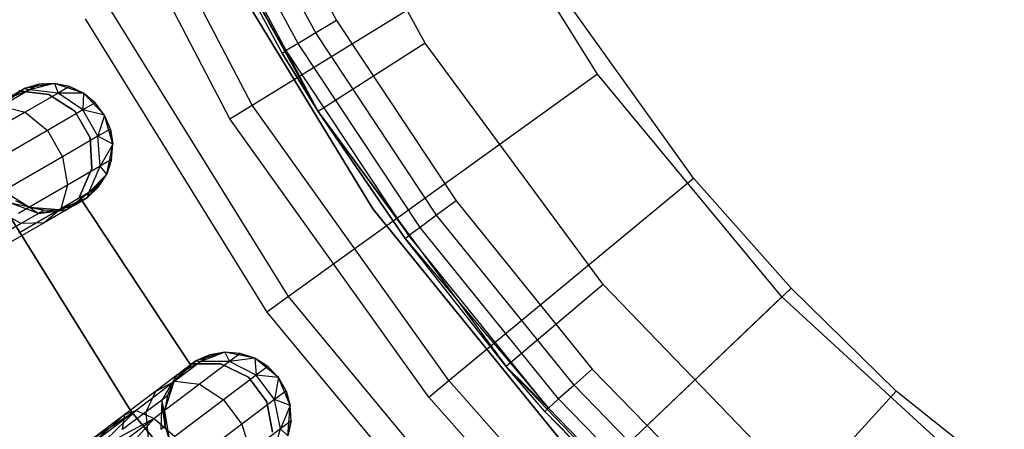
# Model space of a CAD drawing. Extents: x -102 to 101, y -101 to 102.
# Tile 51 of 256: x -37 to -21, y -25 to -19. Entities that reach past the tile are written whole.
import ezdxf

# ---------------------------------------------------------------- set-up
doc = ezdxf.new("R2010")
doc.units = 0
doc.header["$LTSCALE"] = 25.4
doc.layers.get('0').update_dxf_attribs({"linetype": 'CONTINUOUS'})

# ---------------------------------------------------------------- blocks, each defined once
blk = doc.blocks.new('NL2500012268_STL')
at = {"color": 0}
for p, q in [((72.834, -19.021, 297.167), (70.565, -14.88, 297.167)), ((72.834, -19.021, 297.167), (70.565, -14.88, 297.167)), ((70.107, -19.998, 322.5), (67.641, -15.275, 322.5)), ((70.107, -19.998, 322.5), (67.641, -15.275, 322.5)), ((69.758, -20.213, 299), (67.265, -15.439, 299)), ((69.758, -20.213, 299), (67.265, -15.439, 299)), ((69.828, -15.662, 314.167), (71.439, -18.665, 314.167)), ((69.828, -15.662, 314.167), (71.439, -18.665, 314.167)), ((75.547, -19.508, 329), (73.144, -15.636, 329)), ((75.547, -19.508, 329), (73.144, -15.636, 329)), ((68.751, -15.722, 299.167), (71.149, -20.097, 299.167)), ((68.751, -15.722, 299.167), (71.149, -20.097, 299.167)), ((70.832, -19.028, 313.874), (69.19, -15.967, 313.874)), ((70.832, -19.028, 313.874), (69.19, -15.967, 313.874)), ((71.11, -18.861, 314.091), (69.483, -15.827, 314.091)), ((71.11, -18.861, 314.091), (69.483, -15.827, 314.091)), ((70.58, -19.178, 313.167), (68.925, -16.093, 313.167)), ((68.925, -16.093, 313.167), (71.149, -20.097, 299.167)), ((68.925, -16.093, 313.167), (71.149, -20.097, 299.167)), ((70.58, -19.178, 313.167), (68.925, -16.093, 313.167)), ((70.646, -19.139, 313.55), (68.994, -16.06, 313.55)), ((70.646, -19.139, 313.55), (68.994, -16.06, 313.55)), ((69.35, -17.259, 333), (72.01, -21.632, 333)), ((72.01, -21.632, 335), (69.35, -17.259, 335)), ((72.01, -21.632, 335), (69.35, -17.259, 335)), ((69.35, -17.259, 333), (72.01, -21.632, 333)), ((70.107, -19.998, 322.5), (74.368, -17.381, 327.5)), ((70.107, -19.998, 322.5), (74.368, -17.381, 327.5)), ((77.061, -21.147, 327.5), (74.368, -17.381, 327.5)), ((77.061, -21.147, 327.5), (74.368, -17.381, 327.5)), ((70.682, -23.01, 323.005), (67.847, -18.443, 323.005)), ((70.682, -23.01, 323.005), (67.847, -18.443, 323.005)), ((67.477, -18.639, 299), (70.341, -23.254, 299)), ((67.477, -18.639, 299), (70.341, -23.254, 299)), ((71.439, -18.665, 314.167), (71.11, -18.861, 314.091)), ((71.439, -18.665, 314.167), (71.11, -18.861, 314.091)), ((71.439, -18.665, 314.167), (73.323, -21.504, 314.167)), ((71.439, -18.665, 314.167), (73.323, -21.504, 314.167)), ((71.11, -18.861, 314.091), (70.832, -19.028, 313.874)), ((71.11, -18.861, 314.091), (70.832, -19.028, 313.874)), ((73.015, -21.73, 314.091), (71.11, -18.861, 314.091)), ((73.015, -21.73, 314.091), (71.11, -18.861, 314.091)), ((70.832, -19.028, 313.874), (70.646, -19.139, 313.55)), ((70.832, -19.028, 313.874), (70.646, -19.139, 313.55)), ((72.753, -21.922, 313.874), (70.832, -19.028, 313.874)), ((72.753, -21.922, 313.874), (70.832, -19.028, 313.874)), ((72.834, -19.021, 297.167), (71.149, -20.097, 299.167)), ((72.834, -19.021, 297.167), (71.149, -20.097, 299.167)), ((75.636, -22.823, 297.167), (72.834, -19.021, 297.167)), ((75.636, -22.823, 297.167), (72.834, -19.021, 297.167)), ((70.58, -19.178, 313.167), (70.646, -19.139, 313.55)), ((70.58, -19.178, 313.167), (70.646, -19.139, 313.55)), ((71.149, -20.097, 313.167), (70.58, -19.178, 313.167)), ((70.58, -19.178, 313.167), (71.149, -20.097, 299.167)), ((70.58, -19.178, 313.167), (71.149, -20.097, 299.167)), ((71.149, -20.097, 313.167), (70.58, -19.178, 313.167)), ((71.149, -20.097, 313.167), (70.646, -19.139, 313.55)), ((71.149, -20.097, 313.167), (70.646, -19.139, 313.55)), ((72.579, -22.05, 313.55), (70.646, -19.139, 313.55)), ((72.579, -22.05, 313.55), (70.646, -19.139, 313.55)), ((75.547, -19.508, 329), (70.682, -23.01, 323.005)), ((75.547, -19.508, 329), (70.682, -23.01, 323.005)), ((78.455, -23.016, 329), (75.547, -19.508, 329)), ((78.455, -23.016, 329), (75.547, -19.508, 329)), ((66.996, -19.656, 335), (66.524, -19.733, 335)), ((66.996, -19.656, 335), (66.524, -19.733, 335)), ((66.755, -19.666, 329.5), (66.524, -19.733, 335)), ((66.755, -19.666, 329.5), (66.524, -19.733, 329.5)), ((66.755, -19.666, 329.5), (66.524, -19.733, 335)), ((66.755, -19.666, 329.5), (66.524, -19.733, 329.5)), ((66.996, -19.656, 329.5), (66.6, -19.756, 328.599)), ((66.996, -19.656, 329.5), (66.6, -19.756, 328.599)), ((66.755, -19.666, 329.5), (66.6, -19.756, 328.599)), ((66.755, -19.666, 329.5), (66.6, -19.756, 328.599)), ((66.996, -19.656, 329.5), (66.755, -19.666, 329.5)), ((66.755, -19.666, 329.5), (66.996, -19.656, 335)), ((66.755, -19.666, 329.5), (66.996, -19.656, 335)), ((66.996, -19.656, 329.5), (66.755, -19.666, 329.5)), ((67.45, -19.808, 335), (66.996, -19.656, 335)), ((67.232, -19.704, 329.5), (66.996, -19.656, 335)), ((67.45, -19.808, 335), (66.996, -19.656, 335)), ((67.232, -19.704, 329.5), (66.996, -19.656, 329.5)), ((66.996, -19.656, 329.5), (66.996, -19.656, 335)), ((67.232, -19.704, 329.5), (66.996, -19.656, 335)), ((66.996, -19.656, 329.5), (66.996, -19.656, 335)), ((66.996, -19.656, 329.5), (67.051, -19.809, 328.448)), ((67.232, -19.704, 329.5), (66.996, -19.656, 329.5)), ((66.996, -19.656, 329.5), (67.051, -19.809, 328.448)), ((66.524, -19.733, 335), (66.141, -20.021, 335)), ((66.524, -19.733, 335), (66.141, -20.021, 335)), ((66.6, -19.756, 328.599), (66.158, -20.011, 327.835)), ((66.6, -19.756, 328.599), (66.158, -20.011, 327.835)), ((66.524, -19.733, 329.5), (66.191, -19.925, 328.781)), ((66.524, -19.733, 329.5), (66.191, -19.925, 328.781)), ((66.6, -19.756, 328.599), (66.191, -19.925, 328.781)), ((66.6, -19.756, 328.599), (66.191, -19.925, 328.781)), ((66.315, -19.854, 329.5), (66.524, -19.733, 335)), ((66.315, -19.854, 329.5), (66.524, -19.733, 335)), ((66.908, -19.828, 335), (66.427, -19.771, 335)), ((66.427, -19.771, 333), (66.908, -19.828, 333)), ((66.427, -19.771, 333), (66.908, -19.828, 333)), ((66.908, -19.828, 335), (66.427, -19.771, 335)), ((66.524, -19.733, 329.5), (66.524, -19.733, 335)), ((66.524, -19.733, 329.5), (66.524, -19.733, 335)), ((66.524, -19.733, 329.5), (66.6, -19.756, 328.599)), ((66.524, -19.733, 329.5), (66.6, -19.756, 328.599)), ((67.051, -19.809, 328.448), (66.535, -20.107, 327.557)), ((67.051, -19.809, 328.448), (66.535, -20.107, 327.557)), ((67.051, -19.809, 328.448), (66.6, -19.756, 328.599)), ((67.051, -19.809, 328.448), (66.6, -19.756, 328.599)), ((67.313, -20.094, 335), (66.908, -19.828, 335)), ((66.908, -19.828, 335), (66.908, -19.828, 333)), ((66.908, -19.828, 333), (67.313, -20.094, 333)), ((66.908, -19.828, 335), (66.908, -19.828, 333)), ((66.908, -19.828, 333), (67.313, -20.094, 333)), ((67.313, -20.094, 335), (66.908, -19.828, 335)), ((67.232, -19.704, 329.5), (67.051, -19.809, 328.448)), ((67.232, -19.704, 329.5), (67.051, -19.809, 328.448)), ((67.45, -19.808, 329.5), (67.051, -19.809, 328.448)), ((67.45, -19.808, 329.5), (67.051, -19.809, 328.448)), ((67.441, -20.073, 328.363), (67.051, -19.809, 328.448)), ((67.441, -20.073, 328.363), (67.051, -19.809, 328.448)), ((67.45, -19.808, 329.5), (67.232, -19.704, 329.5)), ((67.232, -19.704, 329.5), (67.45, -19.808, 335)), ((67.232, -19.704, 329.5), (67.45, -19.808, 335)), ((67.45, -19.808, 329.5), (67.232, -19.704, 329.5)), ((67.45, -19.808, 329.5), (67.441, -20.073, 328.363)), ((67.45, -19.808, 329.5), (67.441, -20.073, 328.363)), ((67.782, -20.153, 335), (67.45, -19.808, 335)), ((67.782, -20.153, 335), (67.45, -19.808, 335)), ((67.637, -19.96, 329.5), (67.45, -19.808, 335)), ((67.637, -19.96, 329.5), (67.45, -19.808, 329.5)), ((67.45, -19.808, 329.5), (67.45, -19.808, 335)), ((67.637, -19.96, 329.5), (67.45, -19.808, 335)), ((67.45, -19.808, 329.5), (67.45, -19.808, 335)), ((67.637, -19.96, 329.5), (67.45, -19.808, 329.5)), ((68.191, -24.802, 336), (65.194, -19.989, 336)), ((65.194, -19.989, 328.5), (68.191, -24.802, 328.5)), ((65.194, -19.989, 328.5), (68.191, -24.802, 328.5)), ((68.191, -24.802, 336), (65.194, -19.989, 336)), ((67.637, -19.96, 329.5), (67.441, -20.073, 328.363)), ((67.637, -19.96, 329.5), (67.441, -20.073, 328.363)), ((67.782, -20.153, 335), (67.637, -19.96, 329.5)), ((67.782, -20.153, 329.5), (67.637, -19.96, 329.5)), ((67.782, -20.153, 335), (67.637, -19.96, 329.5)), ((67.782, -20.153, 329.5), (67.637, -19.96, 329.5)), ((69.758, -20.213, 299), (70.107, -19.998, 322.5)), ((69.758, -20.213, 299), (70.107, -19.998, 322.5)), ((73.206, -24.332, 322.5), (70.107, -19.998, 322.5)), ((73.206, -24.332, 322.5), (70.107, -19.998, 322.5)), ((66.535, -20.107, 327.557), (65.763, -20.553, 326.961)), ((66.535, -20.107, 327.557), (65.763, -20.553, 326.961)), ((66.158, -20.011, 327.835), (66.535, -20.107, 327.557)), ((66.158, -20.011, 327.835), (66.535, -20.107, 327.557)), ((66.535, -20.107, 327.557), (66.883, -20.395, 327.399)), ((66.535, -20.107, 327.557), (66.883, -20.395, 327.399)), ((67.441, -20.073, 328.363), (66.883, -20.395, 327.399)), ((67.441, -20.073, 328.363), (66.883, -20.395, 327.399)), ((67.555, -20.514, 335), (67.313, -20.094, 335)), ((67.313, -20.094, 335), (67.313, -20.094, 333)), ((67.313, -20.094, 333), (67.555, -20.514, 333)), ((67.313, -20.094, 335), (67.313, -20.094, 333)), ((67.313, -20.094, 333), (67.555, -20.514, 333)), ((67.555, -20.514, 335), (67.313, -20.094, 335)), ((67.782, -20.153, 329.5), (67.441, -20.073, 328.363)), ((67.782, -20.153, 329.5), (67.441, -20.073, 328.363)), ((67.68, -20.488, 328.363), (67.441, -20.073, 328.363)), ((67.68, -20.488, 328.363), (67.441, -20.073, 328.363)), ((67.782, -20.153, 329.5), (67.68, -20.488, 328.363)), ((67.782, -20.153, 329.5), (67.68, -20.488, 328.363)), ((67.915, -20.613, 335), (67.782, -20.153, 335)), ((67.876, -20.375, 329.5), (67.782, -20.153, 335)), ((67.915, -20.613, 335), (67.782, -20.153, 335)), ((67.876, -20.375, 329.5), (67.782, -20.153, 335)), ((67.876, -20.375, 329.5), (67.782, -20.153, 329.5)), ((67.782, -20.153, 329.5), (67.782, -20.153, 335)), ((67.782, -20.153, 329.5), (67.782, -20.153, 335)), ((67.876, -20.375, 329.5), (67.782, -20.153, 329.5)), ((71.149, -20.097, 313.167), (71.149, -20.097, 299.167)), ((71.149, -20.097, 299.167), (72.517, -22.095, 313.167)), ((72.517, -22.095, 313.167), (71.149, -20.097, 313.167)), ((71.149, -20.097, 299.167), (72.517, -22.095, 313.167)), ((71.149, -20.097, 299.167), (74.108, -24.114, 299.167)), ((71.149, -20.097, 313.167), (71.149, -20.097, 299.167)), ((71.149, -20.097, 313.167), (72.579, -22.05, 313.55)), ((71.149, -20.097, 313.167), (72.579, -22.05, 313.55)), ((72.517, -22.095, 313.167), (71.149, -20.097, 313.167)), ((71.149, -20.097, 299.167), (74.108, -24.114, 299.167)), ((72.89, -24.594, 299), (69.758, -20.213, 299)), ((72.89, -24.594, 299), (69.758, -20.213, 299)), ((66.883, -20.395, 327.399), (66.049, -20.877, 326.755)), ((66.883, -20.395, 327.399), (66.049, -20.877, 326.755)), ((66.883, -20.395, 327.399), (67.123, -20.81, 327.399)), ((66.883, -20.395, 327.399), (67.123, -20.81, 327.399)), ((67.876, -20.375, 329.5), (67.68, -20.488, 328.363)), ((67.876, -20.375, 329.5), (67.68, -20.488, 328.363)), ((67.915, -20.613, 329.5), (67.876, -20.375, 329.5)), ((67.876, -20.375, 329.5), (67.915, -20.613, 335)), ((67.876, -20.375, 329.5), (67.915, -20.613, 335)), ((67.915, -20.613, 329.5), (67.876, -20.375, 329.5)), ((67.68, -20.488, 328.363), (67.123, -20.81, 327.399)), ((67.68, -20.488, 328.363), (67.123, -20.81, 327.399)), ((67.582, -20.997, 335), (67.555, -20.514, 335)), ((67.555, -20.514, 335), (67.555, -20.514, 333)), ((67.555, -20.514, 333), (67.582, -20.997, 333)), ((67.555, -20.514, 335), (67.555, -20.514, 333)), ((67.555, -20.514, 333), (67.582, -20.997, 333)), ((67.582, -20.997, 335), (67.555, -20.514, 335)), ((67.915, -20.613, 329.5), (67.68, -20.488, 328.363)), ((67.915, -20.613, 329.5), (67.68, -20.488, 328.363)), ((67.714, -20.958, 328.448), (67.68, -20.488, 328.363)), ((67.714, -20.958, 328.448), (67.68, -20.488, 328.363)), ((67.915, -20.613, 329.5), (67.714, -20.958, 328.448)), ((67.915, -20.613, 329.5), (67.714, -20.958, 328.448)), ((67.819, -21.082, 335), (67.915, -20.613, 335)), ((67.819, -21.082, 335), (67.915, -20.613, 335)), ((67.895, -20.853, 329.5), (67.915, -20.613, 335)), ((67.895, -20.853, 329.5), (67.915, -20.613, 329.5)), ((67.895, -20.853, 329.5), (67.915, -20.613, 335)), ((67.895, -20.853, 329.5), (67.915, -20.613, 329.5)), ((67.915, -20.613, 329.5), (67.915, -20.613, 335)), ((67.915, -20.613, 329.5), (67.915, -20.613, 335)), ((67.123, -20.81, 327.399), (66.288, -21.292, 326.755)), ((67.123, -20.81, 327.399), (66.288, -21.292, 326.755)), ((67.123, -20.81, 327.399), (67.198, -21.255, 327.557)), ((67.123, -20.81, 327.399), (67.198, -21.255, 327.557)), ((67.895, -20.853, 329.5), (67.714, -20.958, 328.448)), ((67.895, -20.853, 329.5), (67.714, -20.958, 328.448)), ((67.819, -21.082, 329.5), (67.895, -20.853, 329.5)), ((67.895, -20.853, 329.5), (67.819, -21.082, 335)), ((67.895, -20.853, 329.5), (67.819, -21.082, 335)), ((67.819, -21.082, 329.5), (67.895, -20.853, 329.5)), ((67.714, -20.958, 328.448), (67.198, -21.255, 327.557)), ((67.714, -20.958, 328.448), (67.198, -21.255, 327.557)), ((67.39, -21.442, 335), (67.582, -20.997, 335)), ((67.582, -20.997, 333), (67.39, -21.442, 333)), ((67.582, -20.997, 333), (67.39, -21.442, 333)), ((67.39, -21.442, 335), (67.582, -20.997, 335)), ((67.516, -21.452, 335), (67.819, -21.082, 335)), ((67.516, -21.452, 335), (67.819, -21.082, 335)), ((67.535, -21.375, 328.599), (67.714, -20.958, 328.448)), ((67.535, -21.375, 328.599), (67.714, -20.958, 328.448)), ((67.819, -21.082, 329.5), (67.535, -21.375, 328.599)), ((67.819, -21.082, 329.5), (67.535, -21.375, 328.599)), ((67.582, -20.997, 335), (67.582, -20.997, 333)), ((67.582, -20.997, 335), (67.582, -20.997, 333)), ((67.69, -21.285, 329.5), (67.819, -21.082, 335)), ((67.69, -21.285, 329.5), (67.819, -21.082, 329.5)), ((67.69, -21.285, 329.5), (67.819, -21.082, 335)), ((67.69, -21.285, 329.5), (67.819, -21.082, 329.5)), ((67.819, -21.082, 329.5), (67.714, -20.958, 328.448)), ((67.819, -21.082, 329.5), (67.714, -20.958, 328.448)), ((67.819, -21.082, 329.5), (67.819, -21.082, 335)), ((67.819, -21.082, 329.5), (67.819, -21.082, 335)), ((73.206, -24.332, 322.5), (77.061, -21.147, 327.5)), ((73.206, -24.332, 322.5), (77.061, -21.147, 327.5)), ((78.598, -22.88, 327.5), (77.061, -21.147, 327.5)), ((78.598, -22.88, 327.5), (77.061, -21.147, 327.5)), ((66.194, -21.346, 335), (66.599, -21.601, 335)), ((66.194, -21.346, 335), (66.599, -21.601, 335)), ((67.198, -21.255, 327.557), (66.426, -21.701, 326.961)), ((67.198, -21.255, 327.557), (66.426, -21.701, 326.961)), ((67.198, -21.255, 327.557), (67.093, -21.63, 327.835)), ((67.198, -21.255, 327.557), (67.093, -21.63, 327.835)), ((67.535, -21.375, 328.599), (67.093, -21.63, 327.835)), ((67.535, -21.375, 328.599), (67.093, -21.63, 327.835)), ((67.184, -21.644, 328.781), (67.535, -21.375, 328.599)), ((67.184, -21.644, 328.781), (67.535, -21.375, 328.599)), ((67.516, -21.452, 329.5), (67.69, -21.285, 329.5)), ((67.69, -21.285, 329.5), (67.516, -21.452, 335)), ((67.69, -21.285, 329.5), (67.516, -21.452, 335)), ((67.516, -21.452, 329.5), (67.69, -21.285, 329.5)), ((67.516, -21.452, 329.5), (67.535, -21.375, 328.599)), ((67.516, -21.452, 329.5), (67.535, -21.375, 328.599)), ((67.69, -21.285, 329.5), (67.535, -21.375, 328.599)), ((67.69, -21.285, 329.5), (67.535, -21.375, 328.599)), ((66.741, -21.704, 328.952), (66.308, -21.541, 329.073)), ((66.599, -21.601, 329.5), (66.308, -21.541, 329.073)), ((66.741, -21.704, 328.952), (66.308, -21.541, 329.073)), ((66.599, -21.601, 329.5), (66.308, -21.541, 329.073)), ((66.381, -21.498, 329.5), (66.599, -21.601, 335)), ((66.381, -21.498, 329.5), (66.599, -21.601, 329.5)), ((66.381, -21.498, 329.5), (66.599, -21.601, 335)), ((66.381, -21.498, 329.5), (66.599, -21.601, 329.5)), ((67.076, -21.64, 335), (67.516, -21.452, 335)), ((67.076, -21.64, 335), (67.516, -21.452, 335)), ((67.516, -21.452, 329.5), (67.184, -21.644, 328.781)), ((67.516, -21.452, 329.5), (67.184, -21.644, 328.781)), ((67.308, -21.573, 329.5), (67.516, -21.452, 335)), ((67.308, -21.573, 329.5), (67.516, -21.452, 335)), ((69.129, -24.071, 335), (67.39, -21.442, 335)), ((67.39, -21.442, 335), (67.39, -21.442, 333)), ((67.39, -21.442, 333), (69.129, -24.071, 333)), ((67.39, -21.442, 335), (67.39, -21.442, 333)), ((67.39, -21.442, 333), (69.129, -24.071, 333)), ((69.129, -24.071, 335), (67.39, -21.442, 335)), ((67.516, -21.452, 329.5), (67.516, -21.452, 335)), ((67.516, -21.452, 329.5), (67.516, -21.452, 335)), ((73.323, -21.504, 314.167), (73.015, -21.73, 314.091)), ((73.323, -21.504, 314.167), (73.015, -21.73, 314.091)), ((73.323, -21.504, 314.167), (75.466, -24.154, 314.167)), ((73.323, -21.504, 314.167), (75.466, -24.154, 314.167)), ((66.472, -21.859, 328.487), (66.098, -21.661, 328.712)), ((66.472, -21.859, 328.487), (66.098, -21.661, 328.712)), ((67.093, -21.63, 327.835), (66.431, -22.012, 327.325)), ((67.093, -21.63, 327.835), (66.431, -22.012, 327.325)), ((66.741, -21.704, 328.952), (66.472, -21.859, 328.487)), ((66.741, -21.704, 328.952), (66.472, -21.859, 328.487)), ((66.599, -21.601, 335), (67.076, -21.64, 335)), ((66.599, -21.601, 329.5), (66.599, -21.601, 335)), ((66.599, -21.601, 329.5), (66.599, -21.601, 335)), ((66.599, -21.601, 329.5), (66.835, -21.65, 329.5)), ((66.835, -21.65, 329.5), (66.599, -21.601, 335)), ((66.835, -21.65, 329.5), (66.599, -21.601, 335)), ((66.599, -21.601, 335), (67.076, -21.64, 335)), ((66.599, -21.601, 329.5), (66.835, -21.65, 329.5)), ((66.599, -21.601, 329.5), (66.741, -21.704, 328.952)), ((66.599, -21.601, 329.5), (66.741, -21.704, 328.952)), ((67.076, -21.64, 329.5), (66.741, -21.704, 328.952)), ((67.076, -21.64, 329.5), (66.741, -21.704, 328.952)), ((66.741, -21.704, 328.952), (67.184, -21.644, 328.781)), ((66.741, -21.704, 328.952), (67.184, -21.644, 328.781)), ((66.835, -21.65, 329.5), (66.741, -21.704, 328.952)), ((66.835, -21.65, 329.5), (66.741, -21.704, 328.952)), ((67.093, -21.63, 327.835), (66.831, -21.848, 328.171)), ((67.093, -21.63, 327.835), (66.831, -21.848, 328.171)), ((67.184, -21.644, 328.781), (66.831, -21.848, 328.171)), ((67.184, -21.644, 328.781), (66.831, -21.848, 328.171)), ((66.835, -21.65, 329.5), (67.076, -21.64, 335)), ((66.835, -21.65, 329.5), (67.076, -21.64, 329.5)), ((66.835, -21.65, 329.5), (67.076, -21.64, 335)), ((66.835, -21.65, 329.5), (67.076, -21.64, 329.5)), ((67.076, -21.64, 329.5), (67.308, -21.573, 329.5)), ((67.308, -21.573, 329.5), (67.076, -21.64, 335)), ((67.308, -21.573, 329.5), (67.076, -21.64, 335)), ((67.076, -21.64, 329.5), (67.308, -21.573, 329.5)), ((67.076, -21.64, 329.5), (67.076, -21.64, 335)), ((67.076, -21.64, 329.5), (67.076, -21.64, 335)), ((67.076, -21.64, 329.5), (67.184, -21.644, 328.781)), ((67.076, -21.64, 329.5), (67.184, -21.644, 328.781)), ((67.308, -21.573, 329.5), (67.184, -21.644, 328.781)), ((67.308, -21.573, 329.5), (67.184, -21.644, 328.781)), ((72.01, -21.632, 333), (75.24, -25.602, 333)), ((75.24, -25.602, 335), (72.01, -21.632, 335)), ((72.01, -21.632, 335), (72.01, -21.632, 333)), ((72.01, -21.632, 335), (72.01, -21.632, 333)), ((75.24, -25.602, 335), (72.01, -21.632, 335)), ((72.01, -21.632, 333), (75.24, -25.602, 333)), ((66.472, -21.859, 328.487), (66.07, -22.092, 328.177)), ((66.472, -21.859, 328.487), (66.07, -22.092, 328.177)), ((66.831, -21.848, 328.171), (66.303, -22.153, 327.764)), ((66.831, -21.848, 328.171), (66.303, -22.153, 327.764)), ((66.831, -21.848, 328.171), (66.472, -21.859, 328.487)), ((66.831, -21.848, 328.171), (66.472, -21.859, 328.487)), ((73.015, -21.73, 314.091), (72.753, -21.922, 313.874)), ((73.015, -21.73, 314.091), (72.753, -21.922, 313.874)), ((75.18, -24.408, 314.091), (73.015, -21.73, 314.091)), ((75.18, -24.408, 314.091), (73.015, -21.73, 314.091)), ((72.753, -21.922, 313.874), (72.579, -22.05, 313.55)), ((72.753, -21.922, 313.874), (72.579, -22.05, 313.55)), ((74.937, -24.623, 313.874), (72.753, -21.922, 313.874)), ((74.937, -24.623, 313.874), (72.753, -21.922, 313.874)), ((72.517, -22.095, 313.167), (72.579, -22.05, 313.55)), ((72.517, -22.095, 313.167), (72.579, -22.05, 313.55)), ((74.108, -24.114, 299.167), (72.517, -22.095, 313.167)), ((74.108, -24.114, 299.167), (72.517, -22.095, 313.167)), ((74.108, -24.114, 313.167), (72.517, -22.095, 313.167)), ((72.517, -22.095, 313.167), (74.775, -24.767, 313.55)), ((72.517, -22.095, 313.167), (74.775, -24.767, 313.55)), ((74.108, -24.114, 313.167), (72.517, -22.095, 313.167)), ((74.775, -24.767, 313.55), (72.579, -22.05, 313.55)), ((74.775, -24.767, 313.55), (72.579, -22.05, 313.55)), ((75.636, -22.823, 297.167), (74.108, -24.114, 299.167)), ((75.636, -22.823, 297.167), (74.108, -24.114, 299.167)), ((74.975, -26.327, 322.5), (78.598, -22.88, 327.5)), ((74.975, -26.327, 322.5), (78.598, -22.88, 327.5)), ((78.918, -26.217, 297.167), (75.636, -22.823, 297.167)), ((78.918, -26.217, 297.167), (75.636, -22.823, 297.167)), ((80.252, -24.502, 327.5), (78.598, -22.88, 327.5)), ((80.252, -24.502, 327.5), (78.598, -22.88, 327.5)), ((70.682, -23.01, 323.005), (70.341, -23.254, 299)), ((70.682, -23.01, 323.005), (70.341, -23.254, 299)), ((74.112, -27.148, 323.005), (70.682, -23.01, 323.005)), ((74.112, -27.148, 323.005), (70.682, -23.01, 323.005)), ((78.455, -23.016, 329), (74.112, -27.148, 323.005)), ((78.455, -23.016, 329), (74.112, -27.148, 323.005)), ((81.814, -26.096, 329), (78.455, -23.016, 329)), ((81.814, -26.096, 329), (78.455, -23.016, 329)), ((70.341, -23.254, 299), (73.808, -27.437, 299)), ((70.341, -23.254, 299), (73.808, -27.437, 299)), ((69.222, -24.022, 335), (68.877, -24.355, 335)), ((69.222, -24.022, 335), (68.877, -24.355, 335)), ((69.3, -24.035, 328.599), (68.893, -24.343, 327.835)), ((69.3, -24.035, 328.599), (68.893, -24.343, 327.835)), ((69.222, -24.022, 329.5), (68.915, -24.254, 328.781)), ((69.222, -24.022, 329.5), (68.915, -24.254, 328.781)), ((69.3, -24.035, 328.599), (68.915, -24.254, 328.781)), ((69.3, -24.035, 328.599), (68.915, -24.254, 328.781)), ((69.029, -24.168, 329.5), (69.222, -24.022, 335)), ((69.029, -24.168, 329.5), (69.222, -24.022, 335)), ((69.681, -23.888, 335), (69.222, -24.022, 335)), ((69.681, -23.888, 335), (69.222, -24.022, 335)), ((69.443, -23.927, 329.5), (69.222, -24.022, 335)), ((69.443, -23.927, 329.5), (69.222, -24.022, 329.5)), ((69.443, -23.927, 329.5), (69.222, -24.022, 335)), ((69.443, -23.927, 329.5), (69.222, -24.022, 329.5)), ((69.222, -24.022, 329.5), (69.222, -24.022, 335)), ((69.222, -24.022, 329.5), (69.222, -24.022, 335)), ((69.222, -24.022, 329.5), (69.3, -24.035, 328.599)), ((69.222, -24.022, 329.5), (69.3, -24.035, 328.599)), ((69.754, -24.033, 328.448), (69.279, -24.392, 327.557)), ((69.754, -24.033, 328.448), (69.279, -24.392, 327.557)), ((69.681, -23.888, 329.5), (69.3, -24.035, 328.599)), ((69.681, -23.888, 329.5), (69.3, -24.035, 328.599)), ((69.443, -23.927, 329.5), (69.3, -24.035, 328.599)), ((69.443, -23.927, 329.5), (69.3, -24.035, 328.599)), ((69.754, -24.033, 328.448), (69.3, -24.035, 328.599)), ((69.754, -24.033, 328.448), (69.3, -24.035, 328.599)), ((69.681, -23.888, 329.5), (69.443, -23.927, 329.5)), ((69.443, -23.927, 329.5), (69.681, -23.888, 335)), ((69.443, -23.927, 329.5), (69.681, -23.888, 335)), ((69.681, -23.888, 329.5), (69.443, -23.927, 329.5)), ((70.15, -23.983, 335), (69.681, -23.888, 335)), ((69.921, -23.907, 329.5), (69.681, -23.888, 335)), ((70.15, -23.983, 335), (69.681, -23.888, 335)), ((69.921, -23.907, 329.5), (69.681, -23.888, 329.5)), ((69.681, -23.888, 329.5), (69.681, -23.888, 335)), ((69.921, -23.907, 329.5), (69.681, -23.888, 335)), ((69.681, -23.888, 329.5), (69.681, -23.888, 335)), ((69.681, -23.888, 329.5), (69.754, -24.033, 328.448)), ((69.921, -23.907, 329.5), (69.681, -23.888, 329.5)), ((69.681, -23.888, 329.5), (69.754, -24.033, 328.448)), ((69.921, -23.907, 329.5), (69.754, -24.033, 328.448)), ((69.921, -23.907, 329.5), (69.754, -24.033, 328.448)), ((70.15, -23.983, 329.5), (69.754, -24.033, 328.448)), ((70.15, -23.983, 329.5), (69.754, -24.033, 328.448)), ((70.174, -24.247, 328.363), (69.754, -24.033, 328.448)), ((70.174, -24.247, 328.363), (69.754, -24.033, 328.448)), ((70.15, -23.983, 329.5), (69.921, -23.907, 329.5)), ((69.921, -23.907, 329.5), (70.15, -23.983, 335)), ((69.921, -23.907, 329.5), (70.15, -23.983, 335)), ((70.15, -23.983, 329.5), (69.921, -23.907, 329.5)), ((70.522, -24.285, 335), (70.15, -23.983, 335)), ((70.522, -24.285, 335), (70.15, -23.983, 335)), ((70.354, -24.111, 329.5), (70.15, -23.983, 335)), ((70.354, -24.111, 329.5), (70.15, -23.983, 329.5)), ((70.15, -23.983, 329.5), (70.15, -23.983, 335)), ((70.354, -24.111, 329.5), (70.15, -23.983, 335)), ((70.15, -23.983, 329.5), (70.15, -23.983, 335)), ((70.15, -23.983, 329.5), (70.174, -24.247, 328.363)), ((70.354, -24.111, 329.5), (70.15, -23.983, 329.5)), ((70.15, -23.983, 329.5), (70.174, -24.247, 328.363)), ((69.029, -24.168, 329.5), (68.877, -24.355, 335)), ((69.029, -24.168, 329.5), (68.877, -24.355, 329.5)), ((69.029, -24.168, 329.5), (68.877, -24.355, 335)), ((69.029, -24.168, 329.5), (68.877, -24.355, 329.5)), ((69.029, -24.168, 329.5), (68.915, -24.254, 328.781)), ((69.029, -24.168, 329.5), (68.915, -24.254, 328.781)), ((69.614, -24.067, 335), (69.129, -24.071, 335)), ((69.129, -24.071, 333), (69.614, -24.067, 333)), ((69.129, -24.071, 333), (69.614, -24.067, 333)), ((69.614, -24.067, 335), (69.129, -24.071, 335)), ((69.129, -24.071, 335), (69.129, -24.071, 333)), ((69.129, -24.071, 335), (69.129, -24.071, 333)), ((70.05, -24.282, 335), (69.614, -24.067, 335)), ((69.614, -24.067, 335), (69.614, -24.067, 333)), ((69.614, -24.067, 333), (70.05, -24.282, 333)), ((69.614, -24.067, 335), (69.614, -24.067, 333)), ((69.614, -24.067, 333), (70.05, -24.282, 333)), ((70.05, -24.282, 335), (69.614, -24.067, 335)), ((70.354, -24.111, 329.5), (70.174, -24.247, 328.363)), ((70.354, -24.111, 329.5), (70.174, -24.247, 328.363)), ((70.522, -24.285, 335), (70.354, -24.111, 329.5)), ((70.522, -24.285, 329.5), (70.354, -24.111, 329.5)), ((70.522, -24.285, 335), (70.354, -24.111, 329.5)), ((70.522, -24.285, 329.5), (70.354, -24.111, 329.5)), ((74.719, -24.818, 313.167), (74.108, -24.114, 299.167)), ((74.108, -24.114, 299.167), (77.577, -27.701, 299.167)), ((74.108, -24.114, 299.167), (74.108, -24.114, 313.167)), ((74.108, -24.114, 299.167), (74.108, -24.114, 313.167)), ((74.719, -24.818, 313.167), (74.108, -24.114, 299.167)), ((74.719, -24.818, 313.167), (74.108, -24.114, 313.167)), ((74.108, -24.114, 313.167), (74.775, -24.767, 313.55)), ((74.719, -24.818, 313.167), (74.108, -24.114, 313.167)), ((74.108, -24.114, 313.167), (74.775, -24.767, 313.55)), ((74.108, -24.114, 299.167), (77.577, -27.701, 299.167)), ((75.466, -24.154, 314.167), (75.18, -24.408, 314.091)), ((75.466, -24.154, 314.167), (75.18, -24.408, 314.091)), ((75.466, -24.154, 314.167), (77.847, -26.591, 314.167)), ((75.466, -24.154, 314.167), (77.847, -26.591, 314.167)), ((68.893, -24.343, 327.835), (68.283, -24.803, 327.325)), ((68.893, -24.343, 327.835), (68.283, -24.803, 327.325)), ((68.915, -24.254, 328.781), (68.59, -24.499, 328.171)), ((68.915, -24.254, 328.781), (68.59, -24.499, 328.171)), ((68.59, -24.499, 328.171), (68.893, -24.343, 327.835)), ((68.59, -24.499, 328.171), (68.893, -24.343, 327.835)), ((68.915, -24.254, 328.781), (68.687, -24.639, 328.952)), ((68.915, -24.254, 328.781), (68.687, -24.639, 328.952)), ((68.774, -24.573, 329.5), (68.915, -24.254, 328.781)), ((68.774, -24.573, 329.5), (68.915, -24.254, 328.781)), ((68.877, -24.355, 329.5), (68.915, -24.254, 328.781)), ((68.877, -24.355, 329.5), (68.915, -24.254, 328.781)), ((68.893, -24.343, 327.835), (69.279, -24.392, 327.557)), ((68.893, -24.343, 327.835), (69.279, -24.392, 327.557)), ((70.174, -24.247, 328.363), (69.66, -24.636, 327.399)), ((70.174, -24.247, 328.363), (69.66, -24.636, 327.399)), ((70.342, -24.669, 335), (70.05, -24.282, 335)), ((70.05, -24.282, 335), (70.05, -24.282, 333)), ((70.05, -24.282, 333), (70.342, -24.669, 333)), ((70.05, -24.282, 335), (70.05, -24.282, 333)), ((70.05, -24.282, 333), (70.342, -24.669, 333)), ((70.342, -24.669, 335), (70.05, -24.282, 335)), ((70.522, -24.285, 329.5), (70.174, -24.247, 328.363)), ((70.522, -24.285, 329.5), (70.174, -24.247, 328.363)), ((70.462, -24.629, 328.363), (70.174, -24.247, 328.363)), ((70.462, -24.629, 328.363), (70.174, -24.247, 328.363)), ((70.522, -24.285, 329.5), (70.462, -24.629, 328.363)), ((70.522, -24.285, 329.5), (70.462, -24.629, 328.363)), ((70.71, -24.725, 335), (70.522, -24.285, 335)), ((70.643, -24.493, 329.5), (70.522, -24.285, 335)), ((70.71, -24.725, 335), (70.522, -24.285, 335)), ((70.643, -24.493, 329.5), (70.522, -24.285, 335)), ((70.643, -24.493, 329.5), (70.522, -24.285, 329.5)), ((70.522, -24.285, 329.5), (70.522, -24.285, 335)), ((70.522, -24.285, 329.5), (70.522, -24.285, 335)), ((70.643, -24.493, 329.5), (70.522, -24.285, 329.5)), ((72.89, -24.594, 299), (73.206, -24.332, 322.5)), ((72.89, -24.594, 299), (73.206, -24.332, 322.5)), ((74.975, -26.327, 322.5), (73.206, -24.332, 322.5)), ((74.975, -26.327, 322.5), (73.206, -24.332, 322.5)), ((68.59, -24.499, 328.171), (68.103, -24.867, 327.764)), ((68.59, -24.499, 328.171), (68.103, -24.867, 327.764)), ((68.44, -24.826, 328.487), (68.59, -24.499, 328.171)), ((68.44, -24.826, 328.487), (68.59, -24.499, 328.171)), ((69.279, -24.392, 327.557), (68.567, -24.93, 326.961)), ((69.279, -24.392, 327.557), (68.567, -24.93, 326.961)), ((68.877, -24.355, 335), (68.727, -24.809, 335)), ((68.877, -24.355, 335), (68.727, -24.809, 335)), ((68.877, -24.355, 329.5), (68.774, -24.573, 329.5)), ((68.774, -24.573, 329.5), (68.877, -24.355, 335)), ((68.774, -24.573, 329.5), (68.877, -24.355, 335)), ((68.877, -24.355, 329.5), (68.774, -24.573, 329.5)), ((68.877, -24.355, 329.5), (68.877, -24.355, 335)), ((68.877, -24.355, 329.5), (68.877, -24.355, 335)), ((69.279, -24.392, 327.557), (69.66, -24.636, 327.399)), ((69.279, -24.392, 327.557), (69.66, -24.636, 327.399)), ((70.643, -24.493, 329.5), (70.462, -24.629, 328.363)), ((70.643, -24.493, 329.5), (70.462, -24.629, 328.363)), ((70.71, -24.725, 329.5), (70.643, -24.493, 329.5)), ((70.643, -24.493, 329.5), (70.71, -24.725, 335)), ((70.643, -24.493, 329.5), (70.71, -24.725, 335)), ((70.71, -24.725, 329.5), (70.643, -24.493, 329.5)), ((75.18, -24.408, 314.091), (74.937, -24.623, 313.874)), ((75.18, -24.408, 314.091), (74.937, -24.623, 313.874)), ((77.586, -26.871, 314.091), (75.18, -24.408, 314.091)), ((77.586, -26.871, 314.091), (75.18, -24.408, 314.091)), ((76.878, -28.193, 322.5), (80.252, -24.502, 327.5)), ((76.878, -28.193, 322.5), (80.252, -24.502, 327.5)), ((83.879, -27.38, 327.5), (80.252, -24.502, 327.5)), ((83.879, -27.38, 327.5), (80.252, -24.502, 327.5)), ((68.687, -24.639, 328.952), (68.44, -24.826, 328.487)), ((68.687, -24.639, 328.952), (68.44, -24.826, 328.487)), ((68.687, -24.639, 328.952), (68.669, -25.101, 329.073)), ((68.687, -24.639, 328.952), (68.669, -25.101, 329.073)), ((68.774, -24.573, 329.5), (68.687, -24.639, 328.952)), ((68.774, -24.573, 329.5), (68.687, -24.639, 328.952)), ((68.737, -25.05, 329.5), (68.687, -24.639, 328.952)), ((68.727, -24.809, 329.5), (68.687, -24.639, 328.952)), ((68.737, -25.05, 329.5), (68.687, -24.639, 328.952)), ((68.727, -24.809, 329.5), (68.687, -24.639, 328.952)), ((68.774, -24.573, 329.5), (68.727, -24.809, 335)), ((68.774, -24.573, 329.5), (68.727, -24.809, 329.5)), ((68.774, -24.573, 329.5), (68.727, -24.809, 335)), ((68.774, -24.573, 329.5), (68.727, -24.809, 329.5)), ((69.66, -24.636, 327.399), (68.891, -25.216, 326.755)), ((69.66, -24.636, 327.399), (68.891, -25.216, 326.755)), ((69.66, -24.636, 327.399), (69.948, -25.018, 327.399)), ((69.66, -24.636, 327.399), (69.948, -25.018, 327.399)), ((70.462, -24.629, 328.363), (69.948, -25.018, 327.399)), ((70.462, -24.629, 328.363), (69.948, -25.018, 327.399)), ((70.71, -24.725, 329.5), (70.462, -24.629, 328.363)), ((70.71, -24.725, 329.5), (70.462, -24.629, 328.363)), ((70.554, -25.091, 328.448), (70.462, -24.629, 328.363)), ((70.554, -25.091, 328.448), (70.462, -24.629, 328.363)), ((74.678, -26.609, 299), (72.89, -24.594, 299)), ((74.678, -26.609, 299), (72.89, -24.594, 299)), ((74.937, -24.623, 313.874), (74.775, -24.767, 313.55)), ((74.937, -24.623, 313.874), (74.775, -24.767, 313.55)), ((77.365, -27.108, 313.874), (74.937, -24.623, 313.874)), ((77.365, -27.108, 313.874), (74.937, -24.623, 313.874)), ((68.283, -24.803, 327.325), (67.529, -25.3, 327.379)), ((68.283, -24.803, 327.325), (67.529, -25.3, 327.379)), ((68.283, -24.803, 327.325), (67.564, -25.346, 327.145)), ((68.283, -24.803, 327.325), (67.564, -25.346, 327.145)), ((68.283, -24.803, 327.325), (67.632, -25.436, 326.932)), ((68.283, -24.803, 327.325), (67.632, -25.436, 326.932)), ((68.103, -24.867, 327.764), (68.283, -24.803, 327.325)), ((68.103, -24.867, 327.764), (68.283, -24.803, 327.325)), ((71.804, -29.174, 336), (68.191, -24.802, 336)), ((68.191, -24.802, 328.5), (71.804, -29.174, 328.5)), ((68.191, -24.802, 328.5), (71.804, -29.174, 328.5)), ((68.191, -24.802, 328.5), (68.191, -24.802, 336)), ((71.804, -29.174, 336), (68.191, -24.802, 336)), ((68.191, -24.802, 328.5), (68.191, -24.802, 336)), ((68.283, -24.803, 327.325), (68.567, -24.93, 326.961)), ((68.283, -24.803, 327.325), (68.567, -24.93, 326.961)), ((68.727, -24.809, 335), (68.805, -25.281, 335)), ((68.727, -24.809, 329.5), (68.727, -24.809, 335)), ((68.727, -24.809, 329.5), (68.727, -24.809, 335)), ((68.727, -24.809, 329.5), (68.737, -25.05, 329.5)), ((68.737, -25.05, 329.5), (68.727, -24.809, 335)), ((68.737, -25.05, 329.5), (68.727, -24.809, 335)), ((68.727, -24.809, 335), (68.805, -25.281, 335)), ((68.727, -24.809, 329.5), (68.737, -25.05, 329.5)), ((70.428, -25.146, 335), (70.342, -24.669, 335)), ((70.342, -24.669, 335), (70.342, -24.669, 333)), ((70.342, -24.669, 333), (70.428, -25.146, 333)), ((70.342, -24.669, 335), (70.342, -24.669, 333)), ((70.342, -24.669, 333), (70.428, -25.146, 333)), ((70.428, -25.146, 335), (70.342, -24.669, 335)), ((70.71, -24.725, 329.5), (70.554, -25.091, 328.448)), ((70.71, -24.725, 329.5), (70.554, -25.091, 328.448)), ((70.673, -25.202, 335), (70.71, -24.725, 335)), ((70.673, -25.202, 335), (70.71, -24.725, 335)), ((70.721, -24.965, 329.5), (70.71, -24.725, 335)), ((70.721, -24.965, 329.5), (70.71, -24.725, 329.5)), ((70.71, -24.725, 329.5), (70.71, -24.725, 335)), ((70.721, -24.965, 329.5), (70.71, -24.725, 335)), ((70.71, -24.725, 329.5), (70.71, -24.725, 335)), ((70.721, -24.965, 329.5), (70.71, -24.725, 329.5)), ((74.719, -24.818, 313.167), (74.775, -24.767, 313.55)), ((74.719, -24.818, 313.167), (74.775, -24.767, 313.55)), ((77.217, -27.267, 313.55), (74.775, -24.767, 313.55)), ((77.217, -27.267, 313.55), (74.775, -24.767, 313.55)), ((68.103, -24.867, 327.764), (67.529, -25.3, 327.621)), ((68.103, -24.867, 327.764), (67.529, -25.3, 327.379)), ((68.103, -24.867, 327.764), (67.529, -25.3, 327.621)), ((68.103, -24.867, 327.764), (67.529, -25.3, 327.379)), ((68.103, -24.867, 327.764), (67.564, -25.346, 327.855)), ((68.103, -24.867, 327.764), (67.564, -25.346, 327.855)), ((68.567, -24.93, 326.961), (67.632, -25.436, 326.932)), ((68.567, -24.93, 326.961), (67.632, -25.436, 326.932)), ((68.567, -24.93, 326.961), (67.728, -25.563, 326.751)), ((68.567, -24.93, 326.961), (67.728, -25.563, 326.751)), ((68.567, -24.93, 326.961), (67.848, -25.722, 326.615)), ((68.567, -24.93, 326.961), (67.848, -25.722, 326.615)), ((68.44, -24.826, 328.487), (68.069, -25.106, 328.177)), ((68.44, -24.826, 328.487), (68.069, -25.106, 328.177)), ((68.069, -25.106, 328.177), (68.103, -24.867, 327.764)), ((68.069, -25.106, 328.177), (68.103, -24.867, 327.764)), ((68.477, -25.247, 328.712), (68.44, -24.826, 328.487)), ((68.477, -25.247, 328.712), (68.44, -24.826, 328.487)), ((68.567, -24.93, 326.961), (68.891, -25.216, 326.755)), ((68.567, -24.93, 326.961), (68.891, -25.216, 326.755)), ((70.721, -24.965, 329.5), (70.554, -25.091, 328.448)), ((70.721, -24.965, 329.5), (70.554, -25.091, 328.448)), ((70.673, -25.202, 329.5), (70.721, -24.965, 329.5)), ((70.721, -24.965, 329.5), (70.673, -25.202, 335)), ((70.721, -24.965, 329.5), (70.673, -25.202, 335)), ((70.673, -25.202, 329.5), (70.721, -24.965, 329.5)), ((77.165, -27.323, 313.167), (74.719, -24.818, 313.167)), ((74.719, -24.818, 313.167), (77.577, -27.701, 299.167)), ((74.719, -24.818, 313.167), (77.577, -27.701, 299.167)), ((77.165, -27.323, 313.167), (74.719, -24.818, 313.167)), ((68.737, -25.05, 329.5), (68.669, -25.101, 329.073)), ((68.737, -25.05, 329.5), (68.669, -25.101, 329.073)), ((68.737, -25.05, 329.5), (68.805, -25.281, 335)), ((68.737, -25.05, 329.5), (68.805, -25.281, 335)), ((68.737, -25.05, 329.5), (68.805, -25.281, 329.5)), ((68.737, -25.05, 329.5), (68.805, -25.281, 329.5)), ((69.948, -25.018, 327.399), (69.179, -25.598, 326.755)), ((69.948, -25.018, 327.399), (69.179, -25.598, 326.755)), ((69.948, -25.018, 327.399), (70.078, -25.451, 327.557)), ((69.948, -25.018, 327.399), (70.078, -25.451, 327.557)), ((70.554, -25.091, 328.448), (70.078, -25.451, 327.557)), ((70.554, -25.091, 328.448), (70.078, -25.451, 327.557)), ((70.427, -25.528, 328.599), (70.554, -25.091, 328.448)), ((70.427, -25.528, 328.599), (70.554, -25.091, 328.448)), ((70.673, -25.202, 329.5), (70.554, -25.091, 328.448)), ((70.673, -25.202, 329.5), (70.554, -25.091, 328.448))]:
    blk.add_line(p, q, dxfattribs=at)

msp = doc.modelspace()

# ---------------------------------------------------------------- block references
at = {"color": 0}
msp.add_blockref('NL2500012268_STL', (-103.369, -0.081, -1716.928), dxfattribs=at)

doc.saveas('drawing.dxf')
